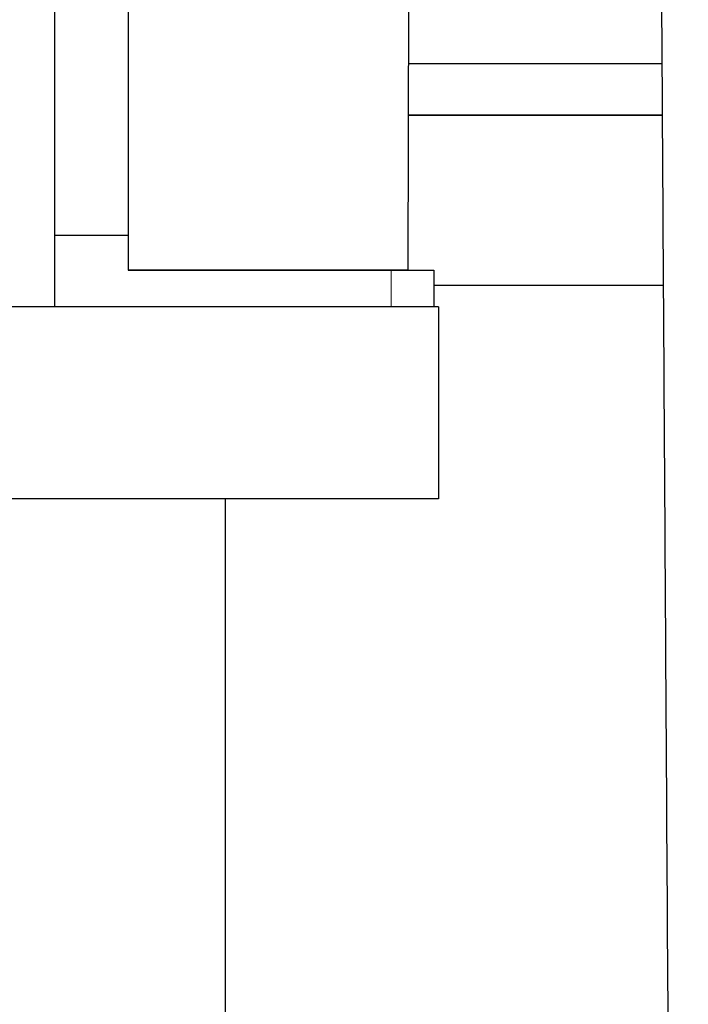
# Model space of a CAD drawing. Header units: inches. Extents: x 0 to 20790, y -12 to 14700.
# Tile 152 of 256: x 7803 to 7960, y 9136 to 9367. Entities that reach past the tile are written whole.
import ezdxf

# ---------------------------------------------------------------- set-up
doc = ezdxf.new("R2010")
doc.units = ezdxf.units.IN
doc.layers.add('1', color=7, linetype='Continuous', true_color=0xffffff)
doc.layers.add('254', color=7, linetype='Continuous', true_color=0xffffff)
doc.styles.add('latin_extended', font='simplex.shx')
doc.dimstyles.get("Standard").update_dxf_attribs({"dimtxt": 0.18, "dimasz": 0.18, "dimexe": 0.18, "dimexo": 0.0625, "dimgap": 0.09, "dimtad": 0, "dimtih": 1, "dimtoh": 1, "dimdec": 4, "dimzin": 0, "dimdsep": 46, "dimtxsty": 'Standard', "dimcen": 0.09, "dimadec": 0, "dimazin": 0, "dimtfac": 1, "dimtdec": 4, "dimtofl": 0, "dimtmove": 0, "dimatfit": 3, "dimfxl": 1, "dimtolj": 1, "dimtzin": 0, "dimarcsym": 0})

# ---------------------------------------------------------------- blocks, each defined once
blk = doc.blocks.new('_U1')
at = {"layer": '254', "color": 3, "linetype": 'Continuous', "lineweight": 13, "transparency": 16777216}
for p, q in [((1386.41, 10951.25), (1386.41, 7981.75)), ((8061.41, 9764.75), (8061.41, 7981.75)), ((1508.91, 8016.75), (7938.91, 8016.75))]:
    blk.add_line(p, q, dxfattribs=at)
at = {"layer": '254', "color": 3, "transparency": 16777216}
for points in [[(1508.91, 8037.17), (1508.91, 7996.34), (1386.41, 8016.75)], [(7938.91, 7996.34), (7938.91, 8037.17), (8061.41, 8016.75)]]:
    blk.add_solid(points, dxfattribs=at)
at = {"layer": 'Defpoints', "color": 0, "transparency": 16777216}
for p in [(1386.41, 10986.25), (8061.41, 9799.75), (8061.41, 8016.75)]:
    blk.add_point(p, dxfattribs=at)
at = {"layer": '254', "color": 2, "lineweight": 13, "transparency": 16777216, "insert": (4508.08, 8200.5), "char_height": 122.5, "attachment_point": 1, "style": 'latin_extended'}
blk.add_mtext('\\A1;6675', dxfattribs=at)

msp = doc.modelspace()

# ---------------------------------------------------------------- linework, layer by layer
at = {"layer": '1', "color": 2, "linetype": 'Continuous', "lineweight": 25}
for p, q in [((7811.411, 9549.754), (7811.411, 9299.754)), ((7828.711, 9503.48), (7828.711, 9316.56)), ((7894.354, 9308.385), (7894.602, 9422.376)), ((7953.794, 9356.753), (7894.459, 9356.754)), ((7894.432, 9344.752), (7953.868, 9344.752)), ((7953.868, 9344.753), (7894.433, 9344.754)), ((7811.411, 9316.56), (7828.711, 9316.56)), ((7828.711, 9316.56), (7828.711, 9308.364)), ((7894.354, 9308.385), (7828.711, 9308.385)), ((7828.711, 9308.364), (7890.332, 9308.364)), ((7890.332, 9308.364), (7900.332, 9308.364)), ((7900.332, 9308.364), (7900.332, 9299.754)), ((7954.116, 9304.754), (7900.331, 9304.754)), ((7954.116, 9304.753), (7900.331, 9304.753)), ((7811.411, 9299.754), (2671.411, 9299.754)), ((7901.411, 9299.754), (7811.357, 9299.754)), ((7901.411, 9299.754), (7901.411, 9254.754)), ((7901.411, 9254.754), (2671.411, 9254.754)), ((7851.411, 9254.754), (7851.411, 8720.186))]:
    msp.add_line(p, q, dxfattribs=at)
at = {"layer": '1', "color": 110, "linetype": 'Continuous', "lineweight": 13}
msp.add_line((7890.332, 9299.754), (7890.332, 9308.364), dxfattribs=at)
at = {"layer": '1', "color": 2, "linetype": 'Continuous', "lineweight": 25}
msp.add_open_spline([(7952.912, 9499.263), (7953.008, 9483.9), (7953.198, 9453.16), (7953.484, 9407.043), (7953.769, 9360.914), (7954.055, 9314.785), (7954.341, 9268.655), (7954.626, 9222.526), (7955.47, 9086.405), (7956.217, 8965.66), (7956.87, 8860.292)], degree=3, knots=[0, 0, 0, 0, 0.0721324, 0.1443255, 0.2165187, 0.2887118, 0.360905, 0.4330981, 0.5052913, 1, 1, 1, 1], dxfattribs=at)

# ---------------------------------------------------------------- dimensions: what is measured, and where the dimension line sits
at = {"layer": '254', "color": 2, "linetype": 'Continuous', "lineweight": 13}
dim = msp.add_linear_dim(base=(8061.411, 8016.754), p1=(1386.411, 10986.253), p2=(8061.411, 9799.754), dimstyle='Standard', override={"dimscale": 35, "dimtxt": 3.5, "dimasz": 3.5, "dimexe": 1, "dimexo": 1, "dimgap": 1.75, "dimtad": 1, "dimtih": 1, "dimtoh": 0, "dimdec": 2, "dimlfac": 1, "dimzin": 8, "dimdsep": 46, "dimlunit": 2, "dimtxsty": 'latin_extended', "dimsah": 1, "dimse1": 0, "dimse2": 0, "dimsd1": 0, "dimsd2": 0, "dimclrd": 3, "dimclre": 3, "dimclrt": 2, "dimtol": 0, "dimtm": -0.1, "dimtfac": 0.714286, "dimtdec": 3, "dimtofl": 1, "dimtmove": 0, "dimtzin": 8, "dimlwd": 13, "dimlwe": 13}, dxfattribs=at)
dim.commit()
dim.dimension.update_dxf_attribs({"geometry": '_U1', "text_midpoint": (4723.911, 8016.754), "dimtype": 160})

doc.saveas('drawing.dxf')
